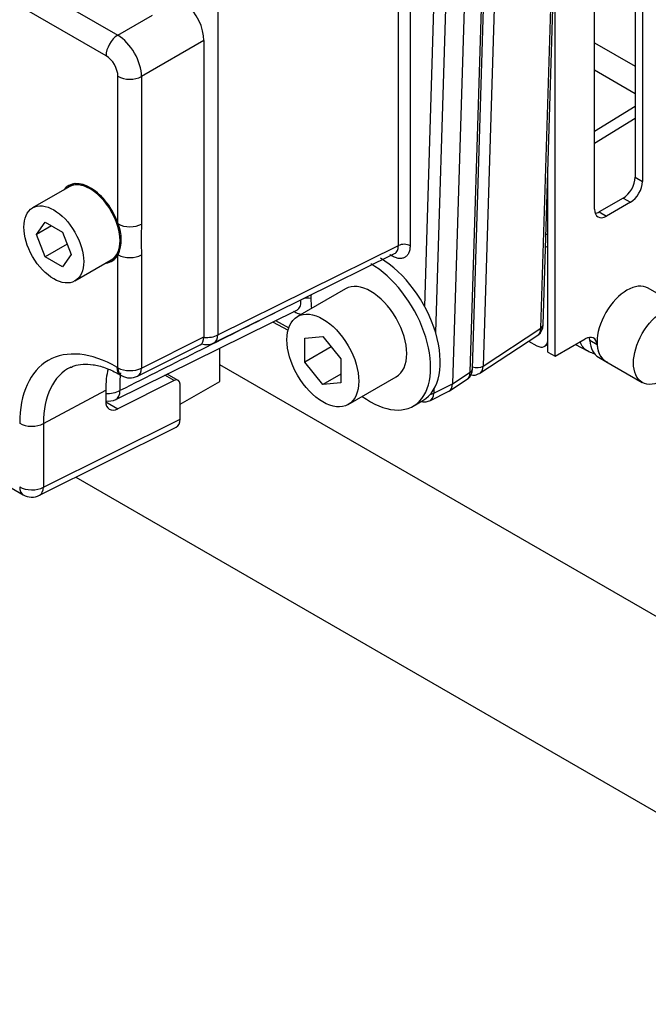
# Model space of a CAD drawing. Header units: inches. Extents: x -13.9 to 83.8, y -28.8 to 34.3.
# Tile 55 of 88: x 52.1 to 54.4, y 10.1 to 13.7. Entities that reach past the tile are written whole.
import ezdxf

# ---------------------------------------------------------------- set-up
doc = ezdxf.new("R2010")
doc.units = ezdxf.units.IN
doc.header["$MEASUREMENT"] = 0
for name, color, linetype in [('10-24_05_[SOCKET', 7, 'Continuous'), ('25-20_125_[SOCKE', 7, 'Continuous'), ('2_CYLINDER_W_STO', 7, 'Continuous'), ('C40007R_HIGH_PRE', 7, 'Continuous'), ('C80042_HIGH_PRES', 7, 'Continuous'), ('FILTER', 7, 'Continuous'), ('FILTER_COVER_DRA', 7, 'Continuous'), ('HEAD_MACHINED_C4', 7, 'Continuous'), ('THORGREN_REAR_GU', 7, 'Continuous'), ('WASHER', 7, 'Continuous'), ('WASHER_LOCK___10', 7, 'Continuous')]:
    doc.layers.add(name, color=color, linetype=linetype)

msp = doc.modelspace()

# ---------------------------------------------------------------- linework, layer by layer
at = {"layer": '10-24_05_[SOCKET', "color": 7, "linetype": 'Continuous'}
for p, q in [((52.2517, 13.1078), (52.1174, 13.0302)), ((52.1316, 12.9319), (52.1635, 12.9773)), ((52.1868, 12.9638), (52.1316, 12.9319)), ((52.1635, 12.9773), (52.2273, 12.9405)), ((52.1635, 12.8497), (52.1316, 12.9319)), ((52.2273, 12.9405), (52.2592, 12.8583)), ((52.2444, 12.8964), (52.1635, 12.8497)), ((52.2273, 12.8129), (52.1635, 12.8497)), ((52.2592, 12.8583), (52.2273, 12.8129)), ((52.2734, 12.76), (52.4077, 12.8376)), ((54.523, 12.6558), (54.3886, 12.7334)), ((54.2326, 12.4632), (54.367, 12.3856))]:
    msp.add_line(p, q, dxfattribs=at)
for centre, major_axis in [((52.3297, 12.9727), (-0.078, 0.1351)), ((54.3106, 12.5983), (-0.078, -0.1351))]:
    msp.add_ellipse(centre, major_axis=major_axis, ratio=0.57735, start_param=3.141593, end_param=6.283185, dxfattribs=at)
for centre, major_axis in [((52.1954, 12.8951), (-0.078, 0.1351)), ((54.445, 12.5207), (-0.078, -0.1351))]:
    msp.add_ellipse(centre, major_axis=major_axis, ratio=0.57735, dxfattribs=at)
at = {"layer": '25-20_125_[SOCKE', "color": 7, "linetype": 'Continuous'}
for p, q in [((53.2715, 12.7308), (53.0947, 12.6287)), ((53.1222, 12.5488), (53.1884, 12.5548)), ((53.1222, 12.4604), (53.1222, 12.5488)), ((53.1884, 12.5548), (53.2547, 12.4723)), ((53.2192, 12.5165), (53.1222, 12.4604)), ((53.1884, 12.378), (53.1222, 12.4604)), ((53.2547, 12.4723), (53.2547, 12.3839)), ((53.2547, 12.4163), (53.1884, 12.378)), ((53.2822, 12.304), (53.459, 12.406)), ((53.2547, 12.3839), (53.1884, 12.378))]:
    msp.add_line(p, q, dxfattribs=at)
msp.add_ellipse((53.3652, 12.5684), major_axis=(-0.0937, 0.1624), ratio=0.57735, start_param=3.141593, end_param=6.283185, dxfattribs=at)
msp.add_ellipse((53.1884, 12.4664), major_axis=(-0.0937, 0.1624), ratio=0.57735, dxfattribs=at)
at = {"layer": '2_CYLINDER_W_STO', "color": 7, "linetype": 'Continuous'}
for p, q in [((54.1911, 13.6396), (54.341, 13.553)), ((54.341, 13.4519), (54.1911, 13.5384)), ((54.341, 13.405), (54.1911, 13.3123)), ((54.341, 13.3601), (54.1911, 13.2674)), ((54.0117, 12.9345), (54.0186, 12.9306)), ((54.0186, 12.8832), (54.0103, 12.888)), ((53.9475, 12.5375), (53.9776, 12.521)), ((54.0065, 12.5187), (54.0186, 12.5256)), ((54.121, 12.5256), (54.1646, 12.5016))]:
    msp.add_line(p, q, dxfattribs=at)
msp.add_ellipse((53.9765, 12.5706), major_axis=(-0.03, 0.052), ratio=0.57735, start_param=2.382374, end_param=3.797802, dxfattribs=at)
msp.add_open_spline([(54.1647, 12.5016), (54.1526, 12.5082), (54.1433, 12.5198), (54.1376, 12.5351)], degree=3, dxfattribs=at)
msp.add_open_spline([(54.1655, 12.5029), (54.1721, 12.499), (54.18, 12.4945), (54.1891, 12.4921), (54.1916, 12.4916)], degree=3, knots=[0, 0, 0, 0, 0.07276135, 0.09958922, 0.09958922, 0.09958922, 0.09958922], dxfattribs=at)
at = {"layer": 'C40007R_HIGH_PRE', "color": 7, "linetype": 'Continuous'}
for p, q in [((54.0014, 12.598), (54.0481, 14.1165)), ((53.993, 12.5858), (54.0397, 14.1045)), ((53.8266, 13.9726), (53.7796, 12.4454)), ((53.7796, 12.4454), (53.993, 12.5858)), ((53.768, 12.4194), (53.9814, 12.5598))]:
    msp.add_line(p, q, dxfattribs=at)
msp.add_arc((53.9569, 12.5974), 0.0445, 307.0515, 0.7306, dxfattribs=at)
for centre, major_axis, ratio, start_param, end_param in [((53.948, 12.6126), (-0.0328, 0.0532), 0.577022, 3.158458, 3.87467), ((53.9701, 12.599), (-0.0312, 0.001), 0.597148, 2.409174, 3.141593), ((53.7568, 12.4586), (-0.0312, 0.001), 0.597148, 1.048509, 2.409174), ((53.7347, 12.4722), (-0.0328, 0.0532), 0.577022, 3.106042, 3.87467)]:
    msp.add_ellipse(centre, major_axis=major_axis, ratio=ratio, start_param=start_param, end_param=end_param, dxfattribs=at)
msp.add_open_spline([(53.7346, 12.4136), (53.7354, 12.4134), (53.7416, 12.4121), (53.7529, 12.412), (53.7609, 12.4161), (53.7647, 12.4181)], degree=3, knots=[0.3210241, 0.3210241, 0.3210241, 0.3210241, 0.3801387, 0.7429398, 1, 1, 1, 1], dxfattribs=at)
at = {"layer": 'C80042_HIGH_PRES', "color": 7, "linetype": 'Continuous'}
for p, q in [((55.6488, 10.8101), (52.8076, 12.4505)), ((52.2764, 12.0354), (55.6488, 10.0884))]:
    msp.add_line(p, q, dxfattribs=at)
at = {"layer": 'FILTER', "color": 7, "linetype": 'Continuous'}
for p, q in [((52.8076, 12.3889), (52.8076, 12.512)), ((52.6615, 12.3046), (52.8076, 12.3889))]:
    msp.add_line(p, q, dxfattribs=at)
at = {"layer": 'FILTER_COVER_DRA', "color": 7, "linetype": 'Continuous'}
for p, q in [((52.0097, 13.9115), (52.4312, 13.6681)), ((52.3883, 13.5919), (51.9667, 13.8352)), ((52.4312, 13.6681), (52.5594, 13.7421)), ((52.7495, 13.6478), (52.5196, 13.5151)), ((52.7495, 13.6478), (52.7495, 12.5534)), ((52.4321, 12.9732), (52.4321, 13.516)), ((52.5196, 13.5151), (52.5196, 12.9703)), ((50.3765, 12.9554), (52.0827, 11.9703)), ((52.4321, 12.9732), (52.4329, 12.9707)), ((52.4329, 12.8567), (52.4321, 12.8552)), ((52.4321, 12.4394), (52.4321, 12.8552)), ((52.5196, 12.8563), (52.5196, 12.4386)), ((52.5196, 12.4386), (52.7495, 12.5534)), ((52.5048, 12.4088), (52.7354, 12.524)), ((52.4286, 12.4415), (52.4321, 12.4394)), ((52.4416, 12.4126), (52.4451, 12.4106)), ((52.6397, 12.3919), (52.6051, 12.4119)), ((52.6549, 12.3927), (52.6141, 12.4163)), ((52.6397, 12.3919), (52.4316, 12.288)), ((52.6615, 12.2501), (52.6615, 12.3784)), ((52.1572, 12.2334), (52.3871, 12.3572)), ((52.3871, 12.3572), (52.3871, 12.3155)), ((52.3874, 12.3136), (52.4316, 12.288)), ((52.1424, 11.9685), (52.6474, 12.2207)), ((52.1572, 11.9983), (52.6615, 12.2501)), ((52.1572, 12.2334), (52.1572, 11.9983))]:
    msp.add_line(p, q, dxfattribs=at)
for centre, radius, start, end in [((52.2985, 12.9137), 0.146, 337.0261, 22.9739), ((53.6561, 12.9133), 1.138, 177.1293, 182.8707), ((52.4766, 12.4652), 0.063, 240, 296.5387), ((52.1142, 12.0249), 0.063, 240, 296.5387)]:
    msp.add_arc(centre, radius, start, end, dxfattribs=at)
for centre, major_axis, ratio, start_param, end_param in [((52.6611, 13.6988), (-0.0625, 0.1083), 0.578054, 3.9276, 5.256864), ((52.4328, 13.6176), (0.0315, 0.0546), 0.57735, 0.820305, 2.356194), ((52.4328, 13.567), (-0.0625, 0.1083), 0.557047, 3.9276, 5.497178), ((52.3882, 13.5412), (0.031, -0.0537), 0.578054, 0.786007, 2.355586), ((52.4766, 13.5417), (0.063, 0), 0.57735, 3.926991, 5.462881), ((52.3303, 12.973), (-0.0805, 0.1395), 0.57735, 4.39221, 6.535268), ((52.3524, 12.9857), (-0.08, 0.1386), 0.57735, 0.113574, 0.224075), ((52.4766, 12.9969), (0.063, 0), 0.57735, 3.94622, 5.462881), ((52.3303, 12.973), (-0.0805, 0.1395), 0.57735, 2.88951, 3.461772), ((52.3524, 12.9857), (-0.08, 0.1386), 0.57735, 2.910846, 3.028019), ((52.4766, 12.8829), (0.063, 0), 0.57735, 3.94622, 5.462881), ((52.7049, 12.5792), (-0.0315, 0.0546), 0.576647, 3.106729, 3.926382), ((52.4286, 12.0271), (0.2538, -0.4395), 0.57735, 2.356194, 3.926991), ((52.4715, 12.0519), (0.2223, -0.385), 0.57735, 3.103743, 3.926991), ((52.4731, 12.4672), (0.0315, 0.0546), 0.57735, 2.356194, 3.141593), ((52.4766, 12.4652), (0.063, 0), 0.57735, 3.926991, 5.462881), ((52.4766, 12.4652), (0.0315, 0.0546), 0.57735, 2.356194, 3.141593), ((52.4766, 12.4652), (-0.0281, 0.0564), 0.576647, 3.141593, 3.961246), ((52.6937, 12.1802), (0.2168, -0.3755), 0.57735, 3.687958, 3.926991), ((52.6389, 12.3662), (-0.0163, -0.0264), 0.597134, 2.37491, 3.910799), ((52.4332, 12.3403), (0.0332, 0.0536), 0.597134, 2.37491, 3.910799), ((52.1142, 12.26), (0.063, 0), 0.57735, 3.926991, 5.462881), ((52.617, 12.2759), (-0.0315, 0.0546), 0.576647, 3.106729, 3.926382), ((52.1142, 12.0249), (-0.063, 0), 0.57735, 0.785398, 2.321288), ((52.1142, 12.0249), (0.0315, 0.0546), 0.57735, 2.356194, 3.141593), ((52.1142, 12.0249), (-0.0281, 0.0564), 0.576647, 3.141593, 3.961246)]:
    msp.add_ellipse(centre, major_axis=major_axis, ratio=ratio, start_param=start_param, end_param=end_param, dxfattribs=at)
msp.add_open_spline([(52.2577, 12.44), (52.2622, 12.4426), (52.2743, 12.4495), (52.3018, 12.4539), (52.3401, 12.4523), (52.3829, 12.4414), (52.4191, 12.4253), (52.4372, 12.4151), (52.4416, 12.4126)], degree=3, knots=[0, 0, 0, 0, 0.102916, 0.321952, 0.527931, 0.74743, 0.947589, 1, 1, 1, 1], dxfattribs=at)
at = {"layer": 'HEAD_MACHINED_C4', "color": 7, "linetype": 'Continuous'}
for p, q in [((53.4669, 12.8907), (53.4669, 14.1922)), ((53.5103, 14.2071), (53.5103, 12.8903)), ((53.7321, 12.4231), (53.7791, 13.9492)), ((53.7405, 12.4353), (53.7874, 13.9611)), ((53.7142, 13.909), (53.6672, 12.3804)), ((53.5644, 12.6654), (53.6016, 13.872)), ((53.6447, 13.8715), (53.6046, 12.5692)), ((52.8013, 13.7688), (52.8013, 12.561)), ((52.8013, 12.561), (53.4669, 12.8907)), ((52.7865, 12.5314), (53.4531, 12.8611)), ((52.4248, 12.3226), (53.0942, 12.6539)), ((53.0846, 12.6445), (53.0803, 12.647)), ((53.0026, 12.6086), (53.0598, 12.5778)), ((53.0131, 12.6137), (53.0626, 12.5871)), ((53.6672, 12.3804), (53.7321, 12.4231)), ((53.5977, 12.3455), (53.6672, 12.3804)), ((53.6553, 12.3542), (53.7205, 12.3971)), ((53.5834, 12.3179), (53.6532, 12.353)), ((53.5981, 12.3605), (53.5977, 12.3455))]:
    msp.add_line(p, q, dxfattribs=at)
for centre, radius, start, end in [((287.7765, -455.6962), 523.8852, 116.619826, 116.693317), ((52.7587, 12.5874), 0.0625, 253.1186, 296.425), ((53.6961, 12.4347), 0.0444, 307.0726, 0.7599), ((52.3969, 12.3786), 0.0625, 260.962, 296.4329)]:
    msp.add_arc(centre, radius, start, end, dxfattribs=at)
for centre, major_axis, ratio, start_param, end_param in [((53.4882, 12.8775), (-0.0312, 0), 0.57735, 3.926991, 5.462881), ((53.1282, 12.6808), (-0.0311, -0.0035), 0.493253, 4.114233, 5.243934), ((53.0625, 12.6318), (-0.0156, -0.0271), 0.57735, -3.926991, -3.740657), ((52.7587, 12.5874), (-0.0625, 0), 0.57735, 1.423152, 2.321288), ((52.7587, 12.5874), (-0.0278, 0.056), 0.577882, 3.141593, 3.962392), ((52.7361, 12.2052), (0.2102, -0.364), 0.57735, 3.792278, 3.988598), ((53.6872, 12.45), (-0.0328, 0.0532), 0.577022, 3.158593, 3.874805), ((53.7095, 12.4362), (-0.031, 0.001), 0.597148, 2.409174, 3.141593), ((53.623, 12.4077), (-0.0313, 0.0542), 0.576693, 3.107881, 3.891516), ((52.3969, 12.3786), (-0.0624, -0.0032), 0.540709, 1.384889, 2.292325), ((52.3969, 12.3786), (-0.0278, 0.056), 0.575321, 3.141593, 4.023839), ((53.5543, 12.3733), (-0.0297, 0.055), 0.577022, 3.09242, 3.908228), ((53.5766, 12.3595), (-0.031, 0.001), 0.597148, 1.8546, 2.339361)]:
    msp.add_ellipse(centre, major_axis=major_axis, ratio=ratio, start_param=start_param, end_param=end_param, dxfattribs=at)
for points, knots in [([(53.5103, 12.8903), (53.5103, 12.8848), (53.5098, 12.8797), (53.5078, 12.8702), (53.5063, 12.8659), (53.5024, 12.8582), (53.5, 12.8549), (53.4944, 12.8494), (53.4911, 12.8473), (53.4841, 12.8442), (53.4801, 12.8433), (53.4719, 12.8428), (53.4675, 12.8432), (53.4585, 12.8454), (53.4538, 12.8471), (53.4444, 12.8516), (53.4397, 12.8545), (53.435, 12.858)], [0, 0, 0, 0, 0.125, 0.125, 0.25, 0.25, 0.375, 0.375, 0.5, 0.5, 0.625, 0.625, 0.75, 0.75, 0.875, 0.875, 1, 1, 1, 1]), ([(53.453, 12.8616), (53.455, 12.8626), (53.4569, 12.8639), (53.4604, 12.8673), (53.462, 12.8695), (53.4645, 12.8746), (53.4655, 12.8775), (53.4667, 12.8837), (53.467, 12.8871), (53.4669, 12.8907)], [0.5139856, 0.5139856, 0.5139856, 0.5139856, 0.625, 0.625, 0.75, 0.75, 0.875, 0.875, 1, 1, 1, 1]), ([(53.094, 12.6543), (53.0951, 12.6549), (53.0961, 12.6555), (53.0991, 12.6577), (53.1009, 12.6597), (53.1039, 12.6643), (53.1051, 12.6669), (53.1068, 12.6728), (53.1073, 12.6761), (53.1077, 12.6829), (53.1076, 12.6866), (53.1071, 12.6904)], [0.4416037, 0.4416037, 0.4416037, 0.4416037, 0.5, 0.5, 0.625, 0.625, 0.75, 0.75, 0.875, 0.875, 1, 1, 1, 1]), ([(53.1075, 12.636), (53.1046, 12.6365), (53.1016, 12.6372), (53.0941, 12.6397), (53.0894, 12.6418), (53.0846, 12.6445)], [0.7935288, 0.7935288, 0.7935288, 0.7935288, 0.875, 0.875, 1, 1, 1, 1]), ([(53.5522, 12.3152), (53.5537, 12.3147), (53.5605, 12.3131), (53.5713, 12.3129), (53.5784, 12.3163), (53.5811, 12.3177)], [0.2956985, 0.2956985, 0.2956985, 0.2956985, 0.4105144, 0.8038182, 1, 1, 1, 1])]:
    msp.add_open_spline(points, degree=3, knots=knots, dxfattribs=at)
at = {"layer": 'THORGREN_REAR_GU', "color": 7, "linetype": 'Continuous'}
for p, q in [((54.341, 14.1741), (54.341, 13.1429)), ((54.3679, 14.1586), (54.3679, 13.1274)), ((54.1911, 13.0253), (54.1911, 14.0566)), ((54.0454, 12.482), (54.0454, 14.0296)), ((54.0186, 12.4975), (54.0186, 13.1567)), ((54.341, 13.1429), (54.3679, 13.1274)), ((54.2968, 13.0664), (54.2084, 13.0153)), ((54.2968, 13.0664), (54.3237, 13.0508)), ((54.3237, 13.0508), (54.2353, 12.9998)), ((54.2084, 13.0153), (54.2353, 12.9998)), ((54.0454, 12.482), (54.1562, 12.5459)), ((54.2003, 12.5244), (54.1734, 12.5399)), ((54.0186, 12.4975), (54.0454, 12.482)), ((54.2055, 12.4783), (54.2324, 12.4628))]:
    msp.add_line(p, q, dxfattribs=at)
for centre, major_axis, start_param, end_param in [((54.2968, 13.1174), (0.0312, 0.0541), 3.926991, 5.497787), ((54.3237, 13.1019), (0.0312, 0.0541), 3.926991, 5.497787), ((54.2353, 13.0508), (0.0313, 0.0541), 2.356194, 3.926991), ((54.2084, 13.0664), (0.0312, 0.0541), 3.585998, 3.926991), ((54.1562, 12.4949), (-0.0312, -0.0541), 2.436188, 3.926991), ((54.1294, 12.5104), (-0.0312, -0.0541), 2.436188, 2.697187), ((54.2837, 12.6138), (0.0782, 0.1355), 2.436188, 3.141593), ((54.3106, 12.5983), (0.0782, 0.1355), 2.436188, 3.22155)]:
    msp.add_ellipse(centre, major_axis=major_axis, ratio=0.57735, start_param=start_param, end_param=end_param, dxfattribs=at)
at = {"layer": 'WASHER', "color": 7, "linetype": 'Continuous'}
msp.add_line((53.5215, 12.2978), (53.5568, 12.3182), dxfattribs=at)
for centre, start_param, end_param in [((53.4006, 12.5888), 3.141593, 5.497787), ((53.3652, 12.5684), 2.214297, 5.497787), ((53.3652, 12.5684), 0.729272, 0.927295)]:
    msp.add_ellipse(centre, major_axis=(-0.1562, 0.2706), ratio=0.57735, start_param=start_param, end_param=end_param, dxfattribs=at)
at = {"layer": 'WASHER_LOCK___10', "color": 7, "linetype": 'Continuous'}
for p, q in [((52.2724, 13.1197), (52.2517, 13.1078)), ((52.4077, 12.8376), (52.4284, 12.8495))]:
    msp.add_line(p, q, dxfattribs=at)
msp.add_ellipse((52.3297, 12.9727), major_axis=(0.078, -0.1351), ratio=0.57735, start_param=0, end_param=3.141593, dxfattribs=at)

doc.saveas('drawing.dxf')
